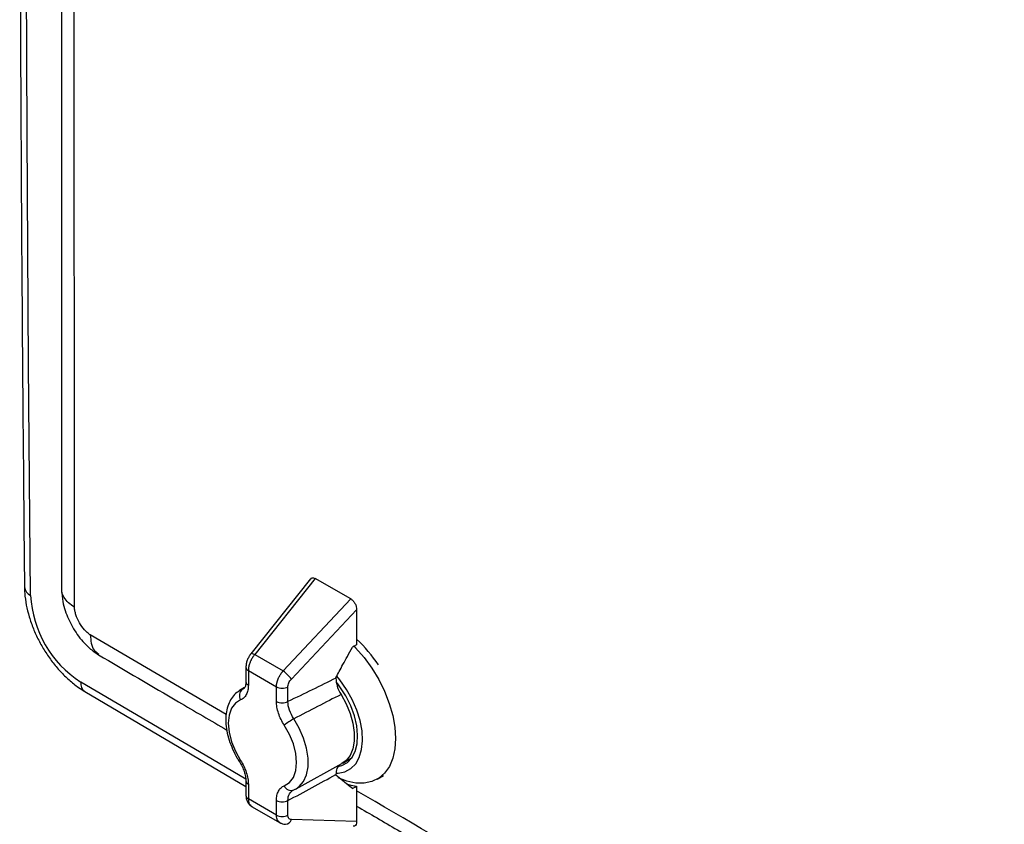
# Model space of a CAD drawing. Header units: inches. Extents: x 2 to 86, y 2 to 66.
# Tile 31 of 34: x 67.5 to 74.5, y 49.2 to 54.9. Entities that reach past the tile are written whole.
import ezdxf

# ---------------------------------------------------------------- set-up
doc = ezdxf.new("R2010")
doc.units = ezdxf.units.IN
doc.header["$LTSCALE"] = 8
doc.header["$MEASUREMENT"] = 0

msp = doc.modelspace()

# ---------------------------------------------------------------- linework, layer by layer
for p, q in [((69.5674, 50.9134), (69.1436, 50.3809)), ((69.6008, 50.9163), (69.1712, 50.3765)), ((69.8533, 50.7706), (69.6008, 50.9163)), ((69.3731, 50.2599), (69.8533, 50.7706)), ((69.4312, 50.2021), (69.8941, 50.6945)), ((69.8941, 50.6945), (69.8941, 50.4444)), ((68.9689, 49.9525), (68.0062, 50.516)), ((69.1712, 50.3765), (69.3731, 50.2599)), ((69.109, 50.2869), (69.109, 50.1831)), ((69.1263, 50.2628), (69.1263, 50.159)), ((69.1263, 50.2628), (69.3257, 50.1477)), ((69.7472, 50.2138), (69.7472, 50.209)), ((69.0853, 50.131), (69.0628, 50.1199)), ((69.0999, 50.1424), (69.0638, 50.1205)), ((69.0853, 50.131), (69.0982, 50.1389)), ((69.0976, 50.1386), (69.0853, 50.131)), ((69.3257, 50.0439), (69.3257, 50.1477)), ((69.4068, 50.0426), (69.4068, 50.1464)), ((67.968, 50.1138), (69.109, 49.442)), ((69.7951, 49.6063), (69.8626, 49.6472)), ((69.4653, 49.425), (69.79, 49.6034)), ((69.7472, 49.5259), (69.7472, 49.5211)), ((70.0394, 49.4928), (70.0838, 49.5183)), ((69.109, 49.4812), (69.109, 49.3774)), ((69.1263, 49.4571), (69.1263, 49.3533)), ((69.4438, 49.4151), (69.4586, 49.4223)), ((69.4603, 49.4224), (69.4653, 49.425)), ((69.8941, 49.4423), (69.8941, 49.1922)), ((69.3257, 49.2382), (69.1263, 49.3533)), ((69.4372, 49.4112), (69.4389, 49.4136)), ((69.1494, 49.3), (69.3517, 49.1832)), ((69.3257, 49.2382), (69.3257, 49.342)), ((69.4068, 49.2369), (69.4068, 49.3407)), ((69.8941, 49.1922), (69.4312, 49.2063))]:
    msp.add_line(p, q)
at = {"flags": 128}
for points in [[(67.583, 50.7964), (67.5685, 52.4323), (67.5581, 54.0659), (67.5519, 55.6971), (67.5498, 57.3259), (67.5519, 58.9523), (67.5581, 60.5763), (67.5685, 62.1979), (67.583, 63.817)], [(69.8731, 50.4374), (69.887, 50.4234), (69.947, 50.3555), (70.002, 50.2804), (70.0508, 50.2), (70.0924, 50.1159), (70.1257, 50.0301), (70.1501, 49.9445), (70.1649, 49.861), (70.1699, 49.7815), (70.165, 49.7076), (70.1502, 49.6412), (70.1259, 49.5837), (70.0927, 49.5363), (70.0512, 49.5001), (70.0024, 49.4759), (69.9474, 49.4643), (69.8875, 49.4655), (69.8239, 49.4795), (69.7632, 49.5035)], [(69.8941, 50.4444), (69.8776, 50.4362), (69.8647, 50.4299)], [(69.1712, 50.3765), (69.1631, 50.3801), (69.1561, 50.3823), (69.1504, 50.3832), (69.1461, 50.3826), (69.1436, 50.3809)], [(69.8105, 49.5458), (69.8526, 49.5678), (69.8872, 49.602), (69.9131, 49.6473), (69.9295, 49.7023), (69.936, 49.7654), (69.9323, 49.8346), (69.9186, 49.9079), (69.8953, 49.983), (69.8631, 50.0576), (69.8229, 50.1294), (69.776, 50.1964), (69.7532, 50.2243)], [(69.1079, 49.4929), (68.7791, 49.6863), (67.9381, 50.1818)], [(69.7712, 49.5848), (69.7887, 49.5897), (69.8285, 49.611), (69.8606, 49.6444), (69.8839, 49.6888), (69.8976, 49.7427), (69.9012, 49.8042), (69.8946, 49.8713), (69.8781, 49.9417), (69.8521, 50.013), (69.8177, 50.0827), (69.7759, 50.1485), (69.7561, 50.1749)], [(69.071, 50.0549), (69.0343, 50.032), (69.0067, 49.9958), (68.9896, 49.9477), (68.9838, 49.8903), (68.9896, 49.8262), (69.0067, 49.7584), (69.0343, 49.6903), (69.071, 49.625)], [(69.7834, 50.0931), (69.8192, 50.0269), (69.8472, 49.9584), (69.8664, 49.8899), (69.8762, 49.8238), (69.8762, 49.7622), (69.8664, 49.7074), (69.8472, 49.6611), (69.8192, 49.6248), (69.79, 49.6034)], [(69.4653, 49.425), (69.4875, 49.4403), (69.5179, 49.4759), (69.5389, 49.5228), (69.5496, 49.5792), (69.5496, 49.6429), (69.5389, 49.7117), (69.5179, 49.7828), (69.4875, 49.8535), (69.4487, 49.9213)], [(69.3809, 49.4461), (69.4177, 49.4689), (69.4453, 49.5052), (69.4624, 49.5532), (69.4681, 49.6107), (69.4624, 49.6748), (69.4453, 49.7426), (69.4177, 49.8107), (69.3809, 49.876)], [(69.071, 49.625), (69.0667, 49.6213), (69.064, 49.6186), (69.0632, 49.6171), (69.064, 49.6167)], [(69.7512, 49.5363), (69.762, 49.5366), (69.8105, 49.5458)], [(69.8224, 49.4593), (69.8536, 49.4501), (69.8941, 49.4423)], [(69.8647, 49.4265), (69.8812, 49.4354), (69.8941, 49.4423)]]:
    msp.add_lwpolyline(points, dxfattribs=at)
for centre, radius, start, end in [((67.6102, 50.8623), 0.0713, 185.01644, 247.64684), ((68.3616, 50.8363), 0.7796, 182.93492, 237.0949), ((69.2181, 49.7563), 0.9943, 33.3469, 47.16753), ((69.1374, 50.289), 0.0285, 184.18704, 247.04612), ((69.2554, 50.0835), 0.2121, 34.01554, 56.27792), ((68.0111, 50.1733), 0.0735, 173.35661, 234.03442), ((69.1207, 50.085), 0.0581, 127.4848, 211.22355), ((69.1374, 50.1852), 0.0285, 184.28361, 247.03663), ((69.3675, 50.229), 0.0915, 242.74497, 295.41904), ((69.3675, 50.1252), 0.0915, 242.74497, 295.41903), ((69.7633, 49.3776), 0.6282, 120.06204, 127.50097), ((69.1374, 49.4833), 0.0285, 184.13662, 247.05111), ((69.4288, 49.4647), 0.0513, 201.18457, 292.76672), ((69.1374, 49.3795), 0.0285, 184.28356, 247.03658), ((69.3675, 49.4233), 0.0915, 242.74494, 295.41903), ((69.3675, 49.3195), 0.0915, 242.74497, 295.41904), ((69.3872, 49.2182), 0.0456, 273.05782, 344.88447)]:
    msp.add_arc(centre, radius, start, end)
for points, knots in [([(67.5391, 63.8798), (67.5351, 63.4666), (67.5235, 62.2682), (67.5111, 60.2806), (67.5046, 57.9157), (67.5072, 55.5454), (67.5178, 53.1927), (67.5321, 51.6275), (67.5391, 50.8561)], [0, 0, 0, 0, 0.0957254, 0.2776003, 0.4594754, 0.6413503, 0.8232253, 1, 1, 1, 1]), ([(81.5435, 54.1827), (81.4726, 54.2232), (81.4019, 54.2632), (81.2607, 54.3432), (81.19, 54.3833), (80.978, 54.5037), (80.8367, 54.5839), (80.413, 54.8247), (80.1307, 54.9853), (79.2841, 55.4675), (78.7204, 55.7893), (77.031, 56.7559), (75.9073, 57.4017), (73.6648, 58.6963), (72.546, 59.345), (70.8717, 60.3203), (70.3142, 60.6457), (69.4789, 61.1344), (69.2007, 61.2974), (68.7836, 61.542), (68.6446, 61.6236), (68.4361, 61.746), (68.3667, 61.7868), (68.228, 61.8684), (68.1586, 61.9092), (68.0887, 61.95)], [0, 0, 0, 0, 0.015625, 0.015625, 0.03125, 0.03125, 0.0625, 0.0625, 0.125, 0.125, 0.25, 0.25, 0.5, 0.5, 0.75, 0.75, 0.875, 0.875, 0.9375, 0.9375, 0.96875, 0.96875, 0.984375, 0.984375, 1, 1, 1, 1]), ([(67.803, 61.7578), (67.8029, 61.5851), (67.8026, 61.2486), (67.8023, 60.7571), (67.802, 60.292), (67.8018, 59.8534), (67.8016, 59.4413), (67.8015, 59.0556), (67.8014, 58.6963), (67.8013, 58.3588), (67.8012, 58.044), (67.8011, 57.7527), (67.8011, 57.4904), (67.801, 57.2558), (67.801, 57.0335), (67.801, 56.7959), (67.801, 56.5231), (67.801, 56.2092), (67.801, 55.8606), (67.801, 55.4773), (67.8011, 55.0594), (67.8012, 54.6068), (67.8013, 54.1578), (67.8014, 53.7167), (67.8016, 53.2882), (67.8018, 52.8382), (67.802, 52.3668), (67.8023, 51.8741), (67.8026, 51.36), (67.8029, 51.01), (67.803, 50.8314)], [0, 0, 0, 0, 0.047415, 0.09239, 0.134951, 0.175092, 0.212813, 0.248115, 0.280997, 0.31146, 0.340777, 0.367439, 0.391446, 0.412797, 0.431844, 0.45248, 0.478033, 0.50676, 0.53866, 0.573734, 0.611981, 0.653402, 0.697996, 0.735261, 0.774485, 0.815668, 0.85881, 0.903911, 0.950966, 1, 1, 1, 1]), ([(67.8942, 50.7119), (67.8941, 50.8258), (67.894, 50.9397), (67.8939, 51.1674), (67.8938, 51.2812), (67.8935, 51.6228), (67.8934, 51.8505), (67.893, 52.5336), (67.8928, 52.989), (67.8923, 54.355), (67.8921, 55.2656), (67.8921, 57.0866), (67.8923, 57.9969), (67.8928, 59.3624), (67.893, 59.8175), (67.8934, 60.5001), (67.8935, 60.7276), (67.8938, 61.0689), (67.8939, 61.1827), (67.894, 61.4102), (67.8941, 61.524), (67.8942, 61.6377)], [0, 0, 0, 0, 0.03125, 0.03125, 0.0625, 0.0625, 0.125, 0.125, 0.25, 0.25, 0.5, 0.5, 0.75, 0.75, 0.875, 0.875, 0.9375, 0.9375, 0.96875, 0.96875, 1, 1, 1, 1]), ([(68.0062, 61.702), (68.5619, 61.3756), (69.1182, 61.0494), (70.232, 60.3978), (70.7896, 60.0724), (72.4642, 59.0971), (73.5831, 58.4483), (75.8258, 57.1536), (76.9496, 56.5077), (78.6391, 55.5409), (79.2029, 55.219), (80.3317, 54.576), (80.8967, 54.2548), (81.4624, 53.9339)], [0, 0, 0, 0, 0.125, 0.125, 0.25, 0.25, 0.5, 0.5, 0.75, 0.75, 0.875, 0.875, 1, 1, 1, 1]), ([(69.5683, 50.9121), (69.5703, 50.9149), (69.5747, 50.9213), (69.5869, 50.9225), (69.5963, 50.9183), (69.6008, 50.9163)], [0, 0, 0, 0, 0.292683, 0.662927, 1, 1, 1, 1]), ([(67.5391, 50.8561), (67.5396, 50.8411), (67.5409, 50.7991), (67.5509, 50.728), (67.5716, 50.6437), (67.6012, 50.5598), (67.6388, 50.4777), (67.6837, 50.3989), (67.7352, 50.3247), (67.7926, 50.2562), (67.855, 50.1949), (67.914, 50.1475), (67.9526, 50.1234), (67.968, 50.1138)], [0, 0, 0, 0, 0.0542211, 0.1524909, 0.2504369, 0.348002, 0.445214, 0.5422803, 0.6394806, 0.7370305, 0.8352449, 0.9344205, 1, 1, 1, 1]), ([(67.803, 50.8314), (67.8048, 50.8053), (67.8082, 50.7573), (67.8319, 50.6694), (67.8757, 50.5702), (67.9389, 50.4821), (68.0026, 50.4172), (68.0423, 50.39), (68.0638, 50.3752)], [0, 0, 0, 0, 0.147675, 0.272084, 0.499814, 0.727678, 0.852294, 1, 1, 1, 1]), ([(67.8942, 50.7119), (67.8789, 50.7222), (67.8481, 50.7426), (67.819, 50.7796), (67.8041, 50.8099), (67.8045, 50.8274), (67.8046, 50.8314)], [0, 0, 0, 0, 0.303172, 0.606345, 0.909488, 1, 1, 1, 1]), ([(69.8533, 50.7706), (69.8582, 50.7678), (69.8634, 50.7636), (69.8735, 50.7527), (69.8783, 50.746), (69.8862, 50.7312), (69.8893, 50.7232), (69.8932, 50.708), (69.8941, 50.7007), (69.8941, 50.6945)], [0, 0, 0, 0, 0.25, 0.25, 0.5, 0.5, 0.75, 0.75, 1, 1, 1, 1]), ([(68.0062, 50.516), (67.999, 50.5203), (67.9917, 50.5257), (67.9777, 50.5379), (67.9709, 50.5448), (67.9513, 50.567), (67.9393, 50.5839), (67.9189, 50.6196), (67.9104, 50.6385), (67.9012, 50.6668), (67.8987, 50.6762), (67.8953, 50.6945), (67.8942, 50.7035), (67.8942, 50.7119)], [0, 0, 0, 0, 0.125, 0.125, 0.25, 0.25, 0.5, 0.5, 0.75, 0.75, 0.875, 0.875, 1, 1, 1, 1]), ([(68.0062, 50.516), (68.0076, 50.4956), (68.0106, 50.4546), (68.0296, 50.4044), (68.0547, 50.3879), (68.0669, 50.3799)], [0, 0, 0, 0, 0.338946, 0.677868, 1, 1, 1, 1]), ([(69.7472, 50.2138), (69.7616, 50.241), (69.778, 50.2713), (69.8163, 50.3419), (69.8383, 50.382), (69.8647, 50.4299)], [0, 0, 0, 0, 0.5, 0.5, 1, 1, 1, 1]), ([(68.0638, 50.3752), (68.2531, 50.2639), (68.5562, 50.0859), (68.8595, 49.9081), (68.9733, 49.8413)], [0, 0, 0, 0, 0.624862, 1, 1, 1, 1]), ([(69.1436, 50.3808), (69.1388, 50.3741), (69.129, 50.3606), (69.118, 50.3363), (69.1104, 50.3108), (69.1095, 50.2949), (69.109, 50.2869)], [0, 0, 0, 0, 0.244127, 0.492213, 0.7442, 1, 1, 1, 1]), ([(69.1712, 50.3765), (69.1698, 50.3747), (69.1669, 50.3713), (69.1629, 50.3659), (69.1591, 50.3603), (69.1555, 50.3547), (69.152, 50.349), (69.1488, 50.3433), (69.1458, 50.3375), (69.143, 50.3317), (69.1404, 50.326), (69.1381, 50.3202), (69.1359, 50.3145), (69.134, 50.3088), (69.1323, 50.3033), (69.1309, 50.2978), (69.1296, 50.2924), (69.1286, 50.2871), (69.1277, 50.282), (69.1271, 50.2769), (69.1266, 50.2721), (69.1263, 50.2674), (69.1263, 50.2643), (69.1263, 50.2628)], [0, 0, 0, 0, 0.0530782, 0.1056101, 0.1575959, 0.2090355, 0.2599289, 0.3102764, 0.3600778, 0.4093333, 0.4580428, 0.5062066, 0.5538245, 0.6008967, 0.6474233, 0.6934042, 0.7388396, 0.7837296, 0.8280741, 0.8718734, 0.9151274, 0.9578362, 1, 1, 1, 1]), ([(69.3257, 50.1477), (69.3257, 50.1496), (69.3258, 50.1536), (69.3262, 50.1596), (69.327, 50.1658), (69.3281, 50.1722), (69.3295, 50.1787), (69.3313, 50.1853), (69.3334, 50.192), (69.3357, 50.1987), (69.339, 50.2068), (69.3434, 50.2164), (69.3493, 50.2274), (69.3563, 50.2385), (69.3642, 50.2495), (69.3701, 50.2564), (69.3731, 50.2599)], [0, 0, 0, 0, 0.054255, 0.108836, 0.163743, 0.218976, 0.274537, 0.330424, 0.386638, 0.443178, 0.500047, 0.591913, 0.687841, 0.787832, 0.891885, 1, 1, 1, 1]), ([(69.4068, 50.1464), (69.4068, 50.1509), (69.4074, 50.1556), (69.4096, 50.1653), (69.4112, 50.1703), (69.4155, 50.18), (69.4181, 50.1849), (69.4241, 50.1939), (69.4275, 50.1982), (69.4312, 50.2021)], [0, 0, 0, 0, 0.25, 0.25, 0.5, 0.5, 0.75, 0.75, 1, 1, 1, 1]), ([(69.7472, 50.209), (69.7472, 50.1917), (69.7503, 50.1718), (69.7629, 50.1315), (69.7724, 50.1112), (69.7834, 50.0931)], [0, 0, 0, 0, 0.5, 0.5, 1, 1, 1, 1]), ([(69.0626, 50.1194), (69.0507, 50.1109), (69.0262, 50.0935), (68.9987, 50.0555), (68.9787, 50.0101), (68.9674, 49.9575), (68.9653, 49.8987), (68.9725, 49.8355), (68.9889, 49.7702), (69.0138, 49.7051), (69.04, 49.6539), (69.0579, 49.6255), (69.0633, 49.6169)], [0, 0, 0, 0, 0.093623, 0.192502, 0.293558, 0.39886, 0.508083, 0.619316, 0.73069, 0.841692, 0.952421, 1, 1, 1, 1]), ([(69.1263, 50.159), (69.1263, 50.1464), (69.1251, 50.1345), (69.1203, 50.1119), (69.1166, 50.1014), (69.1069, 50.0831), (69.1009, 50.0753), (69.0871, 50.0627), (69.0794, 50.0581), (69.071, 50.0549)], [0, 0, 0, 0, 0.25, 0.25, 0.5, 0.5, 0.75, 0.75, 1, 1, 1, 1]), ([(69.109, 50.1838), (69.108, 50.1721), (69.106, 50.1478), (69.1004, 50.1411), (69.0975, 50.1376)], [0, 0, 0, 0, 0.482649, 1, 1, 1, 1]), ([(69.3809, 49.876), (69.3725, 49.8889), (69.3649, 49.9023), (69.3511, 49.9308), (69.345, 49.9457), (69.3353, 49.9752), (69.3316, 49.99), (69.3268, 50.0181), (69.3257, 50.0313), (69.3257, 50.0439)], [0, 0, 0, 0, 0.25, 0.25, 0.5, 0.5, 0.75, 0.75, 1, 1, 1, 1]), ([(69.4487, 49.9213), (69.4358, 49.9403), (69.4252, 49.9613), (69.4108, 50.0031), (69.4069, 50.0239), (69.4068, 50.0426)], [0, 0, 0, 0, 0.5, 0.5, 1, 1, 1, 1]), ([(69.0633, 49.617), (69.0701, 49.6055), (69.0838, 49.5828), (69.098, 49.5471), (69.1073, 49.5124), (69.1084, 49.4916), (69.109, 49.4812)], [0, 0, 0, 0, 0.254001, 0.505354, 0.754028, 1, 1, 1, 1]), ([(69.071, 49.625), (69.0794, 49.6121), (69.0871, 49.5987), (69.1009, 49.5702), (69.1069, 49.5553), (69.1166, 49.5258), (69.1203, 49.511), (69.1251, 49.4829), (69.1263, 49.4697), (69.1263, 49.4571)], [0, 0, 0, 0, 0.25, 0.25, 0.5, 0.5, 0.75, 0.75, 1, 1, 1, 1]), ([(69.7761, 49.5918), (69.7677, 49.585), (69.7505, 49.571), (69.7483, 49.5412), (69.7472, 49.5259)], [0, 0, 0, 0, 0.487898, 1, 1, 1, 1]), ([(69.8647, 49.4265), (69.8383, 49.447), (69.8163, 49.4644), (69.778, 49.4954), (69.7616, 49.5089), (69.7472, 49.5211)], [0, 0, 0, 0, 0.5, 0.5, 1, 1, 1, 1]), ([(69.3257, 49.342), (69.3257, 49.3546), (69.3268, 49.3665), (69.3316, 49.389), (69.3353, 49.3996), (69.345, 49.4179), (69.3511, 49.4257), (69.3649, 49.4383), (69.3725, 49.4429), (69.3809, 49.4461)], [0, 0, 0, 0, 0.25, 0.25, 0.5, 0.5, 0.75, 0.75, 1, 1, 1, 1]), ([(69.109, 49.3774), (69.1094, 49.3697), (69.1104, 49.3538), (69.1187, 49.3315), (69.1324, 49.3114), (69.1457, 49.3027), (69.1524, 49.2983)], [0, 0, 0, 0, 0.231144, 0.477998, 0.736394, 1, 1, 1, 1]), ([(69.1263, 49.3533), (69.1269, 49.3449), (69.1281, 49.3279), (69.1368, 49.3095), (69.1461, 49.3029), (69.1503, 49.3)], [0, 0, 0, 0, 0.3476484, 0.7045611, 1, 1, 1, 1]), ([(69.4068, 49.3407), (69.4069, 49.3596), (69.4108, 49.3764), (69.4252, 49.4028), (69.4358, 49.4123), (69.4487, 49.4173)], [0, 0, 0, 0, 0.5, 0.5, 1, 1, 1, 1]), ([(78.868, 44.2265), (78.4686, 44.4539), (76.8047, 45.4011), (74.1652, 46.9247), (71.5745, 48.4262), (70.2446, 49.2055), (69.8941, 49.4109)], [0, 0, 0, 0, 0.132535, 0.552238, 0.882005, 1, 1, 1, 1]), ([(69.8941, 49.3022), (69.9904, 49.2459), (70.2418, 49.0988), (70.6375, 48.8678), (71.0727, 48.6139), (71.4802, 48.3765), (71.8629, 48.1537), (72.2091, 47.9524), (72.5206, 47.7715), (72.7989, 47.6099), (73.0573, 47.46), (73.2958, 47.3218), (73.5142, 47.1952), (73.7171, 47.0777), (73.9177, 46.9616), (74.1515, 46.8264), (74.4318, 46.6643), (74.763, 46.4731), (75.127, 46.263), (75.5239, 46.0343), (75.9537, 45.7867), (76.4166, 45.5205), (76.9125, 45.2357), (77.422, 44.9434), (77.9429, 44.645), (78.4245, 44.3695), (78.7385, 44.1901), (78.8757, 44.1118)], [0, 0, 0, 0, 0.032351, 0.084482, 0.132849, 0.178411, 0.221166, 0.261116, 0.294414, 0.325476, 0.3543, 0.380888, 0.405239, 0.427354, 0.448732, 0.472281, 0.505503, 0.542362, 0.58286, 0.626996, 0.67477, 0.726183, 0.781233, 0.839922, 0.895723, 0.954457, 1, 1, 1, 1]), ([(69.3518, 49.1833), (69.3465, 49.1872), (69.3361, 49.1947), (69.3273, 49.2143), (69.3262, 49.2304), (69.3257, 49.2382)], [0, 0, 0, 0, 0.348507, 0.684276, 1, 1, 1, 1]), ([(69.4312, 49.2063), (69.4275, 49.2065), (69.4241, 49.2073), (69.4181, 49.2102), (69.4155, 49.2123), (69.4112, 49.2176), (69.4096, 49.2209), (69.4074, 49.2283), (69.4068, 49.2324), (69.4068, 49.2369)], [0, 0, 0, 0, 0.25, 0.25, 0.5, 0.5, 0.75, 0.75, 1, 1, 1, 1]), ([(69.3497, 49.1844), (69.3559, 49.1812), (69.3682, 49.1749), (69.3825, 49.1735), (69.3896, 49.1727)], [0, 0, 0, 0, 0.4998267, 1, 1, 1, 1]), ([(69.8941, 49.1922), (69.8934, 49.1853), (69.8919, 49.171), (69.8821, 49.1592), (69.8727, 49.1588), (69.8692, 49.1587)], [0, 0, 0, 0, 0.377482, 0.768422, 1, 1, 1, 1])]:
    msp.add_open_spline(points, degree=3, knots=knots)
for points in [[(69.7472, 50.209), (69.6354, 50.1546), (69.5219, 50.0991), (69.4068, 50.0426)], [(69.7834, 50.0931), (69.6735, 50.0369), (69.5617, 49.9795), (69.4487, 49.9213)], [(69.4068, 49.3407), (69.5219, 49.4031), (69.6354, 49.4649), (69.7472, 49.5259)]]:
    msp.add_open_spline(points, degree=3)

doc.saveas('drawing.dxf')
